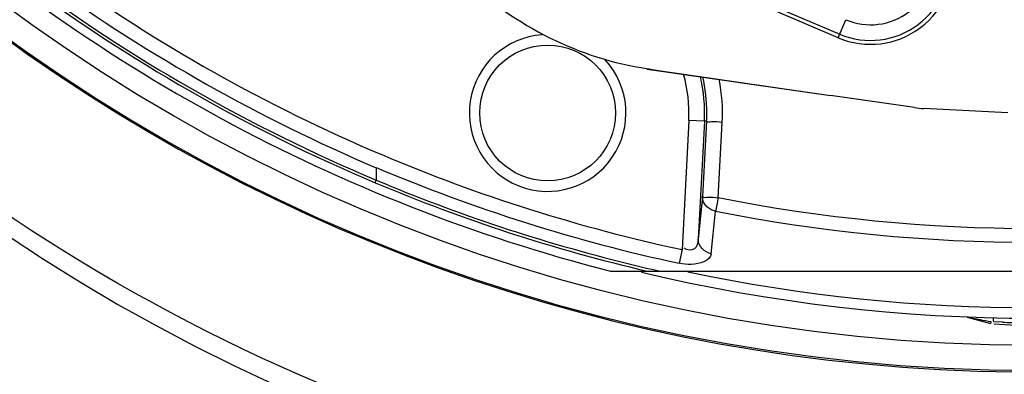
# Model space of a CAD drawing. Header units: inches. Extents: x 22575 to 24734, y 6028 to 6659.
# Tile 116 of 163: x 24584.91 to 24592.34, y 6490 to 6492.67. Entities that reach past the tile are written whole.
import ezdxf

# ---------------------------------------------------------------- set-up
doc = ezdxf.new("R2010")
doc.units = ezdxf.units.IN
doc.header["$LTSCALE"] = 0.5
doc.header["$MEASUREMENT"] = 0

# ---------------------------------------------------------------- blocks, each defined once
blk = doc.blocks.new('Flygt Large 14 MGD')
at = {"color": 6, "linetype": 'Continuous'}
for p, q in [((24498.5084, 6487.1948), (24499.0165, 6486.9791)), ((24499.0051, 6486.9522), (24499.0626, 6487.0877)), ((24499.5803, 6486.426), (24498.9477, 6486.5171)), ((24500.2845, 6486.3859), (24499.6513, 6486.419)), ((24497.8783, 6486.3298), (24497.8273, 6485.3568)), ((24497.9962, 6486.3237), (24497.8783, 6486.3298)), ((24497.9962, 6486.3237), (24497.9496, 6485.4349)), ((24498.0128, 6486.3227), (24497.9827, 6485.7559)), ((24498.0128, 6486.3227), (24497.9962, 6486.3237)), ((24498.1007, 6485.7467), (24498.1307, 6486.3133)), ((24495.5211, 6485.9749), (24495.5212, 6485.8801)), ((24495.5129, 6485.8605), (24495.5211, 6485.8799)), ((24497.9827, 6485.7559), (24497.9496, 6485.4349)), ((24498.1006, 6485.7466), (24498.0877, 6485.6824)), ((24498.0473, 6485.3258), (24498.0804, 6485.6468)), ((24497.8273, 6485.3568), (24497.8052, 6485.2542)), ((24497.2877, 6485.1944), (24503.6758, 6485.1944)), ((24499.9788, 6484.8479), (24500.1548, 6484.8008))]:
    blk.add_line(p, q, dxfattribs=at)
at = {"color": 7, "linetype": 'Continuous'}
for p, q in [((24499.0051, 6486.9522), (24498.5038, 6487.165)), ((24497.5635, 6486.7164), (24498.9477, 6486.5171)), ((24500.2455, 6484.8102), (24500.1783, 6484.813)), ((24500.1792, 6484.7969), (24500.4817, 6484.781))]:
    blk.add_line(p, q, dxfattribs=at)
at = {"color": 6, "linetype": 'Continuous'}
for points in [[(24498.009, 6485.6856), (24498.0034, 6485.6924), (24497.9984, 6485.6996), (24497.9941, 6485.7071), (24497.9904, 6485.7148), (24497.9874, 6485.7228), (24497.9851, 6485.7309), (24497.9836, 6485.7392), (24497.9828, 6485.7476), (24497.9827, 6485.7559)], [(24498.0804, 6485.6468), (24498.0712, 6485.6487), (24498.0622, 6485.6513), (24498.0535, 6485.6546), (24498.045, 6485.6584), (24498.0369, 6485.6628), (24498.0292, 6485.6677), (24498.022, 6485.6732), (24498.0152, 6485.6792), (24498.009, 6485.6856)], [(24498.0877, 6485.6824), (24498.0818, 6485.6538), (24498.0804, 6485.6468)]]:
    blk.add_lwpolyline(points, dxfattribs=at)
at = {"color": 7, "linetype": 'Continuous'}
blk.add_lwpolyline([(24500.1569, 6484.8149), (24500.1563, 6484.8121), (24500.1558, 6484.8096), (24500.1554, 6484.8073), (24500.155, 6484.8054), (24500.1548, 6484.8038), (24500.1546, 6484.8025), (24500.1546, 6484.8016), (24500.1546, 6484.801), (24500.1548, 6484.8008)], dxfattribs=at)
at = {"color": 6, "linetype": 'Continuous'}
for centre, radius in [((24500.4817, 6497.6747), 16.5354), ((24500.4817, 6497.6747), 13.0393), ((24496.8137, 6486.3856), 0.5118)]:
    blk.add_circle(centre, radius, dxfattribs=at)
for centre, radius, start, end in [((24500.4817, 6497.6747), 16.5917, 117.49465, 109.75854), ((24500.4817, 6497.0055), 13.8976, 91.9859, 268.01409), ((24500.4817, 6497.6747), 13.2284, 91.5783, 88.4217), ((24500.4827, 6497.6665), 13.2319, 193.62745, 269.36225), ((24500.4817, 6497.6747), 12.8826, 227.58129, 255.64449), ((24499.2495, 6487.5281), 0.5964, 247, 7), ((24499.2495, 6487.5281), 0.4785, 247, 7), ((24500.5051, 6497.7151), 12.8629, 233.3098, 247.16293), ((24500.5107, 6497.7356), 12.8629, 233.34539, 247.17559), ((24500.4819, 6497.7089), 12.6344, 234.27692, 247.08285), ((24500.6507, 6498.0095), 13.0845, 234.44518, 246.91445), ((24496.8137, 6486.3856), 0.5906, 94.10909, 42.7442), ((24496.8137, 6486.3856), 1.066, 356.99995, 15.95551), ((24496.8137, 6486.3856), 1.1841, 356.99818, 13.41821), ((24496.8096, 6486.3862), 1.2049, 359.97365, 13.02146), ((24496.8038, 6486.3827), 1.3288, 357.00492, 11.1386), ((24496.8097, 6486.3864), 1.2048, 356.97065, 359.96241), ((24499.6925, 6487.2054), 0.7874, 261.80634, 267), ((24500.4764, 6497.6968), 12.6212, 247.08467, 257.88385), ((24500.4764, 6497.6968), 12.7263, 247.08467, 257.88384), ((24500.4817, 6497.6747), 12.8167, 247.18932, 256.84472), ((24500.4894, 6497.7098), 12.8309, 247.21879, 256.1519), ((24500.476, 6497.6598), 12.7791, 256.15649, 257.2782), ((24500.4817, 6497.6747), 12.8347, 256.66667, 283.33333), ((24500.4817, 6497.6747), 12.7559, 258.18709, 281.81286), ((24505.7777, 6515.6775), 31.3703, 259.5263, 259.67825)]:
    blk.add_arc(centre, radius, start, end, dxfattribs=at)
at = {"color": 7, "linetype": 'Continuous'}
for centre, radius, start, end in [((24499.2495, 6487.5281), 0.6256, 247, 7), ((24548.4848, 6830.5818), 347.6125, 261.576407, 261.807069), ((24501.7795, 6522.3728), 37.5939, 267.6613, 267.86691)]:
    blk.add_arc(centre, radius, start, end, dxfattribs=at)
at = {"color": 6, "linetype": 'Continuous'}
for points, knots in [([(24508.8642, 6513.5333), (24509.1819, 6513.3882), (24509.829, 6513.1232), (24511.0703, 6512.4795), (24513.1525, 6511.196), (24515.7909, 6508.8649), (24518.2589, 6505.445), (24520.5105, 6500.3153), (24521.1911, 6493.1796), (24518.5751, 6485.0427), (24513.0843, 6478.5027), (24505.5888, 6474.4271), (24497.1569, 6473.2714), (24491.5907, 6474.4564), (24489.0078, 6475.4889)], [0, 0, 0, 0, 0.015697, 0.031393, 0.062773, 0.125436, 0.188116, 0.250802, 0.375528, 0.500306, 0.625148, 0.750062, 0.875014, 1, 1, 1, 1]), ([(24508.7951, 6513.352), (24511.3569, 6512.3104), (24514.9057, 6509.8038), (24518.1433, 6505.2561), (24520.3638, 6500.1182), (24520.9786, 6492.981), (24518.2665, 6484.8785), (24512.6787, 6478.4215), (24505.1131, 6474.4751), (24496.6575, 6473.4854), (24491.1167, 6474.7937), (24488.5579, 6475.8854)], [0, 0, 0, 0, 0.124465, 0.187141, 0.249831, 0.374614, 0.499522, 0.624525, 0.749627, 0.874792, 1, 1, 1, 1]), ([(24475.7765, 6512.4814), (24474.3, 6509.4194), (24472.4498, 6502.792), (24473.3391, 6492.6096), (24477.8407, 6483.5456), (24485.348, 6476.8444), (24494.7881, 6473.5501), (24503.0999, 6474.1401), (24509.0913, 6476.6028), (24514.389, 6480.2085), (24517.3667, 6484.1864), (24518.6518, 6487.0753)], [0, 0, 0, 0, 0.130141, 0.256914, 0.383071, 0.508363, 0.632667, 0.756007, 0.817618, 0.878957, 1, 1, 1, 1]), ([(24475.6571, 6512.3413), (24474.2827, 6509.3972), (24472.4701, 6503.0097), (24473.1803, 6493.086), (24477.4101, 6484.0583), (24484.6571, 6477.1989), (24493.9745, 6473.5931), (24502.3466, 6473.9036), (24508.4861, 6476.1802), (24512.6439, 6478.8318), (24516.1199, 6482.3288), (24517.8546, 6485.1289), (24518.552, 6486.6026)], [0, 0, 0, 0, 0.12495, 0.249862, 0.37474, 0.499589, 0.624414, 0.749191, 0.811899, 0.874607, 0.937303, 1, 1, 1, 1]), ([(24508.2263, 6482.4576), (24506.4086, 6481.3874), (24502.3368, 6479.9069), (24495.8742, 6480.0247), (24489.8589, 6482.389), (24485.0136, 6486.661), (24481.9013, 6492.3176), (24480.8068, 6498.6736), (24481.8393, 6505.0473), (24483.916, 6508.8197), (24485.1813, 6510.5108)], [0, 0, 0, 0, 0.124914, 0.249885, 0.374837, 0.499806, 0.624822, 0.749912, 0.874925, 1, 1, 1, 1]), ([(24486.4825, 6507.4771), (24484.7228, 6504.9649), (24482.5589, 6498.8371), (24484.564, 6489.3934), (24491.1511, 6482.3318), (24497.4135, 6480.5986), (24500.4807, 6480.5982)], [0, 0, 0, 0, 0.249998, 0.500001, 0.750002, 1, 1, 1, 1]), ([(24500.4817, 6481.0778), (24497.5015, 6481.0781), (24491.417, 6482.7643), (24485.0197, 6489.6262), (24483.0706, 6498.8017), (24485.1783, 6504.7524), (24486.8875, 6507.1932)], [0, 0, 0, 0, 0.250025, 0.500032, 0.750017, 1, 1, 1, 1]), ([(24500.0002, 6483.2692), (24498.3727, 6483.3257), (24495.1061, 6484.0241), (24490.8897, 6486.7043), (24487.8571, 6490.6916), (24486.8937, 6493.9104), (24486.7099, 6495.5406)], [0, 0, 0, 0, 0.24915, 0.49873, 0.749004, 1, 1, 1, 1]), ([(24498.1307, 6486.3135), (24498.1033, 6486.315), (24498.0682, 6486.3251), (24498.0209, 6486.314), (24498.0128, 6486.3228)], [0, 0, 0, 0, 0.697557, 1, 1, 1, 1]), ([(24497.9827, 6485.7559), (24497.9915, 6485.7462), (24498.0392, 6485.7584), (24498.0743, 6485.748), (24498.1006, 6485.7466)], [0, 0, 0, 0, 0.330464, 1, 1, 1, 1]), ([(24497.9496, 6485.4349), (24497.9476, 6485.4089), (24497.9369, 6485.3453), (24497.8632, 6485.3503), (24497.8443, 6485.3674)], [0, 0, 0, 0, 0.505974, 1, 1, 1, 1]), ([(24498.0473, 6485.3258), (24498.0404, 6485.2694), (24497.9154, 6485.2362), (24497.8354, 6485.2479), (24497.8052, 6485.2542)], [0, 0, 0, 0, 0.648472, 1, 1, 1, 1]), ([(24499.9788, 6484.8479), (24499.9922, 6484.8443), (24500.0247, 6484.8399), (24500.0566, 6484.8333), (24500.0751, 6484.8299)], [0, 0, 0, 0, 0.425932, 1, 1, 1, 1])]:
    blk.add_open_spline(points, degree=3, knots=knots, dxfattribs=at)
for points in [[(24496.1979, 6487.395), (24496.5623, 6487.0414), (24497.0607, 6486.7937), (24497.563, 6486.7193)], [(24502.8628, 6485.7467), (24501.3062, 6485.4357), (24499.6573, 6485.4357), (24498.1007, 6485.7467)], [(24498.0804, 6485.6469), (24499.6501, 6485.3325), (24501.3134, 6485.3325), (24502.8831, 6485.6469)], [(24498.0473, 6485.3258), (24497.9992, 6485.3342), (24497.9477, 6485.3861), (24497.9496, 6485.4349)]]:
    blk.add_open_spline(points, degree=3, dxfattribs=at)
at = {"color": 7, "linetype": 'Continuous'}
for points, knots in [([(24497.563, 6486.7193), (24497.563, 6486.7186), (24497.563, 6486.7178), (24497.5632, 6486.7164), (24497.5635, 6486.7164)], [0, 0, 0, 0, 0.71876, 1, 1, 1, 1]), ([(24500.1783, 6484.813), (24500.178, 6484.8204), (24500.1758, 6484.8276), (24500.1771, 6484.8437), (24500.1742, 6484.8438)], [0, 0, 0, 0, 0.713863, 1, 1, 1, 1])]:
    blk.add_open_spline(points, degree=3, knots=knots, dxfattribs=at)

msp = doc.modelspace()

# ---------------------------------------------------------------- block references
msp.add_blockref('Flygt Large 14 MGD', (92.0788, 5.5781))

doc.saveas('drawing.dxf')
